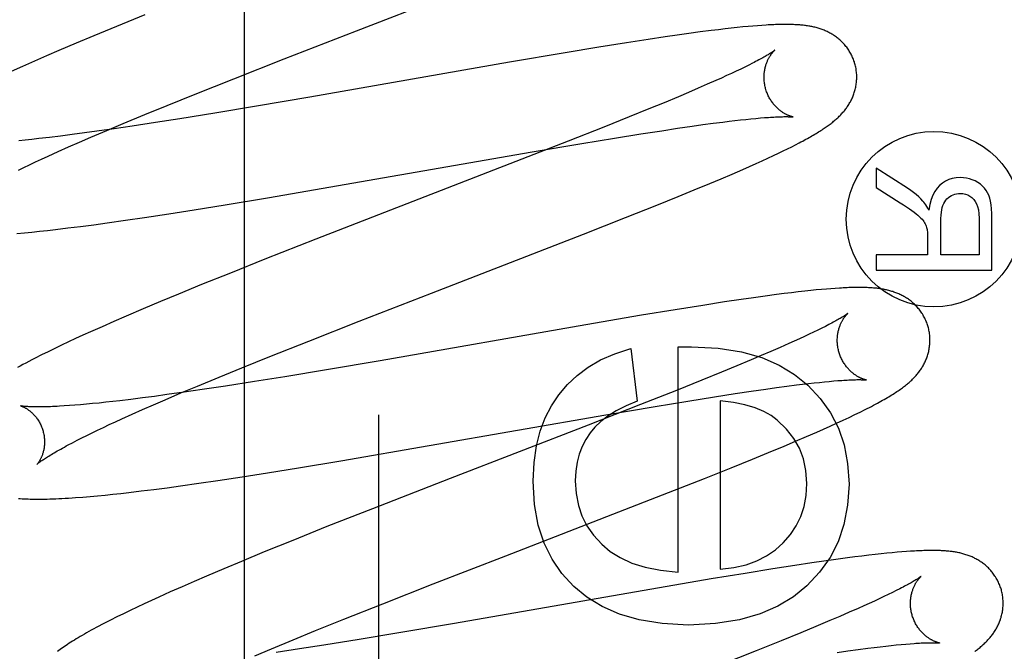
# Model space of a CAD drawing. Header units: inches. Extents: x 0 to 218, y 0 to 141.
# Tile 40 of 76: x 67.099 to 67.312, y 73.102 to 73.239. Entities that reach past the tile are written whole.
import ezdxf

# ---------------------------------------------------------------- set-up
doc = ezdxf.new("R2010")
doc.units = ezdxf.units.IN
doc.header["$LTSCALE"] = 11.987179
doc.header["$MEASUREMENT"] = 0
doc.linetypes.add('HIDDEN', pattern=[0.2, 0.1, -0.1])
doc.layers.add('DEFAULT_2', color=8, linetype='HIDDEN')
doc.layers.add('MAIN_RH_DOOR_ASSEMBLY', color=7, linetype='CONTINUOUS')

msp = doc.modelspace()

# ---------------------------------------------------------------- linework, layer by layer
at = {"layer": 'DEFAULT_2', "color": 8, "linetype": 'HIDDEN'}
for p, q in [((67.1768, 69.55728), (67.1768, 75.05779)), ((67.17196, 73.23631), (67.20678, 73.24982)), ((67.12636, 73.23976), (67.12024, 73.23726)), ((67.12024, 73.23726), (67.11531, 73.23523)), ((67.15639, 73.23026), (67.17196, 73.23631)), ((67.24369, 73.23574), (67.24116, 73.23538)), ((67.24615, 73.23607), (67.24369, 73.23574)), ((67.24853, 73.23638), (67.24615, 73.23607)), ((67.25006, 73.23656), (67.24853, 73.23638)), ((67.2515, 73.23674), (67.25006, 73.23656)), ((67.25286, 73.23689), (67.2515, 73.23674)), ((67.25414, 73.23703), (67.25286, 73.23689)), ((67.25534, 73.23715), (67.25414, 73.23703)), ((67.25647, 73.23725), (67.25534, 73.23715)), ((67.25753, 73.23735), (67.25647, 73.23725)), ((67.25852, 73.23743), (67.25753, 73.23735)), ((67.25947, 73.2375), (67.25852, 73.23743)), ((67.11149, 73.23363), (67.10779, 73.23205)), ((67.11531, 73.23523), (67.11149, 73.23363)), ((67.23022, 73.23372), (67.22428, 73.23277)), ((67.23495, 73.23446), (67.23022, 73.23372)), ((67.23859, 73.235), (67.23495, 73.23446)), ((67.24116, 73.23538), (67.23859, 73.235)), ((67.10779, 73.23205), (67.1051, 73.23089)), ((67.21703, 73.23156), (67.20502, 73.22952)), ((67.22428, 73.23277), (67.21703, 73.23156)), ((67.10249, 73.22975), (67.09996, 73.22863)), ((67.1051, 73.23089), (67.10249, 73.22975)), ((67.14555, 73.22599), (67.15639, 73.23026)), ((67.20502, 73.22952), (67.16195, 73.22201)), ((67.2574, 73.22931), (67.25662, 73.22892)), ((67.09996, 73.22863), (67.0975, 73.22752)), ((67.25292, 73.22714), (67.25185, 73.22665)), ((67.25393, 73.22762), (67.25292, 73.22714)), ((67.25488, 73.22807), (67.25393, 73.22762)), ((67.25578, 73.22851), (67.25488, 73.22807)), ((67.25662, 73.22892), (67.25578, 73.22851)), ((67.13719, 73.22266), (67.14555, 73.22599)), ((67.24955, 73.2256), (67.24768, 73.22478)), ((67.25072, 73.22613), (67.24955, 73.2256)), ((67.25185, 73.22665), (67.25072, 73.22613)), ((67.24362, 73.22302), (67.24143, 73.22209)), ((67.24571, 73.22392), (67.24362, 73.22302)), ((67.24768, 73.22478), (67.24571, 73.22392)), ((67.13115, 73.22022), (67.13719, 73.22266)), ((67.16195, 73.22201), (67.1504, 73.22004)), ((67.23835, 73.2208), (67.2351, 73.21946)), ((67.24143, 73.22209), (67.23835, 73.2208)), ((67.12631, 73.21824), (67.13115, 73.22022)), ((67.14143, 73.21855), (67.13386, 73.21732)), ((67.1504, 73.22004), (67.14143, 73.21855)), ((67.2351, 73.21946), (67.23082, 73.21772)), ((67.12167, 73.21631), (67.12631, 73.21824)), ((67.12864, 73.21651), (67.1236, 73.21574)), ((67.13386, 73.21732), (67.12864, 73.21651)), ((67.23082, 73.21772), (67.22537, 73.21553)), ((67.24674, 73.21606), (67.24895, 73.21636)), ((67.24895, 73.21636), (67.25103, 73.21663)), ((67.25103, 73.21663), (67.25236, 73.21679)), ((67.25236, 73.21679), (67.25363, 73.21694)), ((67.25363, 73.21694), (67.25484, 73.21708)), ((67.25484, 73.21708), (67.256, 73.21721)), ((67.256, 73.21721), (67.2571, 73.21732)), ((67.2571, 73.21732), (67.25814, 73.21742)), ((67.25814, 73.21742), (67.25912, 73.21751)), ((67.25912, 73.21751), (67.26004, 73.21758)), ((67.11329, 73.21427), (67.11068, 73.21393)), ((67.11599, 73.21464), (67.11329, 73.21427)), ((67.1147, 73.21336), (67.11811, 73.21481)), ((67.11972, 73.21517), (67.11599, 73.21464)), ((67.11811, 73.21481), (67.12167, 73.21631)), ((67.1236, 73.21574), (67.11972, 73.21517)), ((67.22537, 73.21553), (67.21766, 73.21248)), ((67.23334, 73.21406), (67.23784, 73.21476)), ((67.23784, 73.21476), (67.24125, 73.21528)), ((67.24125, 73.21528), (67.24443, 73.21574)), ((67.24443, 73.21574), (67.24674, 73.21606)), ((67.10053, 73.21274), (67.09915, 73.2126)), ((67.10196, 73.21289), (67.10053, 73.21274)), ((67.10344, 73.21305), (67.10196, 73.21289)), ((67.10575, 73.21331), (67.10344, 73.21305)), ((67.10816, 73.21361), (67.10575, 73.21331)), ((67.11068, 73.21393), (67.10816, 73.21361)), ((67.10988, 73.21125), (67.11224, 73.21229)), ((67.11224, 73.21229), (67.1147, 73.21336)), ((67.21766, 73.21248), (67.20637, 73.20807)), ((67.22058, 73.21198), (67.22763, 73.21315)), ((67.22763, 73.21315), (67.23334, 73.21406)), ((67.26672, 73.21173), (67.26751, 73.21214)), ((67.10545, 73.20927), (67.10761, 73.21024)), ((67.10761, 73.21024), (67.10988, 73.21125)), ((67.15279, 73.20026), (67.2099, 73.21016)), ((67.2099, 73.21016), (67.22058, 73.21198)), ((67.26302, 73.2099), (67.26404, 73.21039)), ((67.26404, 73.21039), (67.265, 73.21086)), ((67.265, 73.21086), (67.26589, 73.2113)), ((67.26589, 73.2113), (67.26672, 73.21173)), ((67.10145, 73.20741), (67.10273, 73.20801)), ((67.10273, 73.20801), (67.10407, 73.20863)), ((67.10407, 73.20863), (67.10545, 73.20927)), ((67.20637, 73.20807), (67.16321, 73.19133)), ((67.25819, 73.20767), (67.25951, 73.20826)), ((67.25951, 73.20826), (67.26076, 73.20884)), ((67.26076, 73.20884), (67.26193, 73.20938)), ((67.26193, 73.20938), (67.26302, 73.2099)), ((67.09904, 73.20625), (67.10022, 73.20682)), ((67.10022, 73.20682), (67.10145, 73.20741)), ((67.25304, 73.2054), (67.25533, 73.2064)), ((67.25533, 73.2064), (67.25679, 73.20704)), ((67.25679, 73.20704), (67.25819, 73.20767)), ((67.28408, 73.20667), (67.28408, 73.20251)), ((67.29089, 73.20233), (67.28408, 73.20667)), ((67.24825, 73.20337), (67.25068, 73.20439)), ((67.25068, 73.20439), (67.25304, 73.2054)), ((67.24136, 73.20052), (67.24487, 73.20196)), ((67.24487, 73.20196), (67.24825, 73.20337)), ((67.28408, 73.20251), (67.28928, 73.1992)), ((67.14363, 73.19874), (67.15279, 73.20026)), ((67.23679, 73.19867), (67.24136, 73.20052)), ((67.13153, 73.19681), (67.13695, 73.19766)), ((67.13695, 73.19766), (67.14363, 73.19874)), ((67.23006, 73.19598), (67.23679, 73.19867)), ((67.1182, 73.19486), (67.12217, 73.19542)), ((67.12217, 73.19542), (67.12626, 73.19602)), ((67.12626, 73.19602), (67.13153, 73.19681)), ((67.22095, 73.19239), (67.23006, 73.19598)), ((67.30632, 73.19586), (67.30632, 73.18795)), ((67.30908, 73.18464), (67.30908, 73.19573)), ((67.10197, 73.19288), (67.10362, 73.19305)), ((67.10362, 73.19305), (67.10532, 73.19323)), ((67.10532, 73.19323), (67.10706, 73.19343)), ((67.10706, 73.19343), (67.10973, 73.19375)), ((67.10973, 73.19375), (67.11248, 73.19409)), ((67.11248, 73.19409), (67.11531, 73.19446)), ((67.11531, 73.19446), (67.1182, 73.19486)), ((67.29805, 73.18795), (67.29805, 73.19506)), ((67.09875, 73.19257), (67.10035, 73.19272)), ((67.10035, 73.19272), (67.10197, 73.19288)), ((67.16321, 73.19133), (67.15224, 73.18701)), ((67.18816, 73.17968), (67.22095, 73.19239)), ((67.29518, 73.19179), (67.29518, 73.18795)), ((67.15224, 73.18701), (67.14479, 73.18403)), ((67.28408, 73.18795), (67.28408, 73.18464)), ((67.29518, 73.18795), (67.28408, 73.18795)), ((67.30632, 73.18795), (67.29805, 73.18795)), ((67.28408, 73.18464), (67.30908, 73.18464)), ((67.14479, 73.18403), (67.13859, 73.18152)), ((67.13859, 73.18152), (67.13359, 73.17947)), ((67.26998, 73.18024), (67.26869, 73.1801)), ((67.27119, 73.18036), (67.26998, 73.18024)), ((67.27231, 73.18047), (67.27119, 73.18036)), ((67.27336, 73.18056), (67.27231, 73.18047)), ((67.27435, 73.18064), (67.27336, 73.18056)), ((67.27529, 73.18071), (67.27435, 73.18064)), ((67.13359, 73.17947), (67.12971, 73.17785)), ((67.17255, 73.17361), (67.18816, 73.17968)), ((67.25502, 73.17831), (67.2514, 73.17777)), ((67.25765, 73.17869), (67.25502, 73.17831)), ((67.26019, 73.17904), (67.25765, 73.17869)), ((67.26264, 73.17937), (67.26019, 73.17904)), ((67.26424, 73.17957), (67.26264, 73.17937)), ((67.26581, 73.17977), (67.26424, 73.17957)), ((67.2673, 73.17995), (67.26581, 73.17977)), ((67.26869, 73.1801), (67.2673, 73.17995)), ((67.12594, 73.17627), (67.1223, 73.17471)), ((67.12971, 73.17785), (67.12594, 73.17627)), ((67.24075, 73.17609), (67.23349, 73.17489)), ((67.24668, 73.17704), (67.24075, 73.17609)), ((67.2514, 73.17777), (67.24668, 73.17704)), ((67.1223, 73.17471), (67.11965, 73.17356)), ((67.23349, 73.17489), (67.22148, 73.17284)), ((67.11709, 73.17243), (67.11459, 73.17132)), ((67.11965, 73.17356), (67.11709, 73.17243)), ((67.16168, 73.16934), (67.17255, 73.17361)), ((67.22148, 73.17284), (67.17709, 73.1651)), ((67.27237, 73.17211), (67.27153, 73.17169)), ((67.27315, 73.1725), (67.27237, 73.17211)), ((67.11139, 73.16986), (67.10986, 73.16914)), ((67.11297, 73.17058), (67.11139, 73.16986)), ((67.11459, 73.17132), (67.11297, 73.17058)), ((67.26758, 73.16983), (67.26645, 73.16931)), ((67.26865, 73.17032), (67.26758, 73.16983)), ((67.26966, 73.1708), (67.26865, 73.17032)), ((67.27062, 73.17126), (67.26966, 73.1708)), ((67.27153, 73.17169), (67.27062, 73.17126)), ((67.1069, 73.16773), (67.10547, 73.16704)), ((67.10836, 73.16843), (67.1069, 73.16773)), ((67.10986, 73.16914), (67.10836, 73.16843)), ((67.15329, 73.16599), (67.16168, 73.16934)), ((67.23117, 73.16775), (67.23258, 73.15633)), ((67.24136, 73.16806), (67.2443, 73.16812)), ((67.24136, 73.11943), (67.24136, 73.16806)), ((67.2634, 73.16795), (67.26141, 73.16709)), ((67.26527, 73.16878), (67.2634, 73.16795)), ((67.26645, 73.16931), (67.26527, 73.16878)), ((67.10405, 73.16633), (67.10266, 73.16563)), ((67.10547, 73.16704), (67.10405, 73.16633)), ((67.14723, 73.16355), (67.15329, 73.16599)), ((67.25932, 73.16619), (67.25712, 73.16526)), ((67.26141, 73.16709), (67.25932, 73.16619)), ((67.14237, 73.16156), (67.14723, 73.16355)), ((67.17709, 73.1651), (67.16552, 73.16313)), ((67.25403, 73.16397), (67.25077, 73.16262)), ((67.25712, 73.16526), (67.25403, 73.16397)), ((67.13771, 73.15963), (67.14237, 73.16156)), ((67.15653, 73.16164), (67.15001, 73.16059)), ((67.16552, 73.16313), (67.15653, 73.16164)), ((67.25077, 73.16262), (67.24648, 73.16088)), ((67.13413, 73.15812), (67.13771, 73.15963)), ((67.14373, 73.15961), (67.13871, 73.15885)), ((67.15001, 73.16059), (67.14373, 73.15961)), ((67.24648, 73.16088), (67.24102, 73.15869)), ((67.26034, 73.15897), (67.26264, 73.15929)), ((67.26264, 73.15929), (67.26483, 73.15958)), ((67.26483, 73.15958), (67.26691, 73.15985)), ((67.26691, 73.15985), (67.26823, 73.16001)), ((67.26823, 73.16001), (67.26949, 73.16016)), ((67.26949, 73.16016), (67.2707, 73.1603)), ((67.2707, 73.1603), (67.27185, 73.16042)), ((67.27185, 73.16042), (67.27295, 73.16053)), ((67.27295, 73.16053), (67.27398, 73.16063)), ((67.27398, 73.16063), (67.27496, 73.16072)), ((67.27496, 73.16072), (67.27587, 73.16079)), ((67.12583, 73.15705), (67.12333, 73.15674)), ((67.12842, 73.15739), (67.12583, 73.15705)), ((67.13111, 73.15776), (67.12842, 73.15739)), ((67.1307, 73.15666), (67.13413, 73.15812)), ((67.13484, 73.15828), (67.13111, 73.15776)), ((67.13871, 73.15885), (67.13484, 73.15828)), ((67.24102, 73.15869), (67.23329, 73.15563)), ((67.2435, 73.15637), (67.24921, 73.15728)), ((67.24921, 73.15728), (67.2537, 73.15798)), ((67.2537, 73.15798), (67.25711, 73.1585)), ((67.25711, 73.1585), (67.26034, 73.15897)), ((67.11006, 73.15539), (67.10895, 73.15532)), ((67.11123, 73.15548), (67.11006, 73.15539)), ((67.11245, 73.15558), (67.11123, 73.15548)), ((67.11373, 73.15569), (67.11245, 73.15558)), ((67.11507, 73.15582), (67.11373, 73.15569)), ((67.11646, 73.15596), (67.11507, 73.15582)), ((67.1179, 73.15611), (67.11646, 73.15596)), ((67.11939, 73.15628), (67.1179, 73.15611)), ((67.12093, 73.15645), (67.11939, 73.15628)), ((67.12333, 73.15674), (67.12093, 73.15645)), ((67.12585, 73.15454), (67.12823, 73.15559)), ((67.12823, 73.15559), (67.1307, 73.15666)), ((67.23329, 73.15563), (67.22197, 73.1512)), ((67.22576, 73.15338), (67.23645, 73.1552)), ((67.23645, 73.1552), (67.2435, 73.15637)), ((67.25044, 73.15645), (67.25044, 73.12005)), ((67.1214, 73.15255), (67.12358, 73.15353)), ((67.12358, 73.15353), (67.12585, 73.15454)), ((67.16863, 73.14347), (67.22576, 73.15338)), ((67.27696, 73.15223), (67.27829, 73.15286)), ((67.27829, 73.15286), (67.27953, 73.15345)), ((67.27953, 73.15345), (67.28068, 73.15401)), ((67.28068, 73.15401), (67.28171, 73.15453)), ((67.11614, 73.15009), (67.11738, 73.15068)), ((67.11738, 73.15068), (67.11867, 73.15129)), ((67.11867, 73.15129), (67.12001, 73.15191)), ((67.12001, 73.15191), (67.1214, 73.15255)), ((67.22197, 73.1512), (67.19219, 73.13967)), ((67.27276, 73.15033), (67.27417, 73.15096)), ((67.27417, 73.15096), (67.27558, 73.1516)), ((67.27558, 73.1516), (67.27696, 73.15223)), ((67.1117, 73.1479), (67.11273, 73.14842)), ((67.11273, 73.14842), (67.11381, 73.14896)), ((67.11381, 73.14896), (67.11495, 73.14951)), ((67.11495, 73.14951), (67.11614, 73.15009)), ((67.2667, 73.1477), (67.26905, 73.14871)), ((67.26905, 73.14871), (67.27131, 73.14969)), ((67.27131, 73.14969), (67.27276, 73.15033)), ((67.10982, 73.14691), (67.11074, 73.14739)), ((67.11074, 73.14739), (67.1117, 73.1479)), ((67.26091, 73.14527), (67.26427, 73.14667)), ((67.26427, 73.14667), (67.2667, 73.1477)), ((67.2574, 73.14383), (67.26091, 73.14527)), ((67.15947, 73.14195), (67.16863, 73.14347)), ((67.24709, 73.13968), (67.25283, 73.14198)), ((67.25283, 73.14198), (67.2574, 73.14383)), ((67.14208, 73.13923), (67.14735, 73.14003)), ((67.14735, 73.14003), (67.15278, 73.14088)), ((67.15278, 73.14088), (67.15947, 73.14195)), ((67.13112, 73.13767), (67.13401, 73.13807)), ((67.13401, 73.13807), (67.13799, 73.13863)), ((67.13799, 73.13863), (67.14208, 73.13923)), ((67.19219, 73.13967), (67.17543, 73.13314)), ((67.23803, 73.13611), (67.24709, 73.13968)), ((67.11296, 73.13565), (67.11455, 73.13578)), ((67.11455, 73.13578), (67.11615, 73.13593)), ((67.11615, 73.13593), (67.11777, 73.13609)), ((67.11777, 73.13609), (67.11943, 73.13626)), ((67.11943, 73.13626), (67.12113, 73.13644)), ((67.12113, 73.13644), (67.12286, 73.13664)), ((67.12286, 73.13664), (67.12554, 73.13696)), ((67.12554, 73.13696), (67.12829, 73.1373)), ((67.12829, 73.1373), (67.13112, 73.13767)), ((67.20419, 73.12298), (67.23803, 73.13611)), ((67.17543, 73.13314), (67.16563, 73.12926)), ((67.16563, 73.12926), (67.15824, 73.1263)), ((67.15824, 73.1263), (67.15211, 73.1238)), ((67.15211, 73.1238), (67.14718, 73.12177)), ((67.18856, 73.1169), (67.20419, 73.12298)), ((67.28105, 73.12291), (67.2795, 73.12272)), ((67.28251, 73.12309), (67.28105, 73.12291)), ((67.28389, 73.12325), (67.28251, 73.12309)), ((67.28519, 73.12339), (67.28389, 73.12325)), ((67.28642, 73.12352), (67.28519, 73.12339)), ((67.28757, 73.12363), (67.28642, 73.12352)), ((67.28865, 73.12373), (67.28757, 73.12363)), ((67.28967, 73.12381), (67.28865, 73.12373)), ((67.29063, 73.12389), (67.28967, 73.12381)), ((67.14718, 73.12177), (67.14336, 73.12016)), ((67.26655, 73.12088), (67.26179, 73.12014)), ((67.2702, 73.12143), (67.26655, 73.12088)), ((67.27285, 73.12181), (67.2702, 73.12143)), ((67.2754, 73.12217), (67.27285, 73.12181)), ((67.27789, 73.12251), (67.2754, 73.12217)), ((67.2795, 73.12272), (67.27789, 73.12251)), ((67.14336, 73.12016), (67.13966, 73.11859)), ((67.25582, 73.11918), (67.24853, 73.11797)), ((67.26179, 73.12014), (67.25582, 73.11918)), ((67.13697, 73.11743), (67.13435, 73.11629)), ((67.13966, 73.11859), (67.13697, 73.11743)), ((67.17766, 73.11262), (67.18856, 73.1169)), ((67.24853, 73.11797), (67.19315, 73.10836)), ((67.13181, 73.11516), (67.12935, 73.11406)), ((67.13435, 73.11629), (67.13181, 73.11516)), ((67.28672, 73.11461), (67.28578, 73.11416)), ((67.28761, 73.11505), (67.28672, 73.11461)), ((67.28843, 73.11546), (67.28761, 73.11505)), ((67.2892, 73.11584), (67.28843, 73.11546)), ((67.12621, 73.11261), (67.12469, 73.1119)), ((67.12776, 73.11333), (67.12621, 73.11261)), ((67.12935, 73.11406), (67.12776, 73.11333)), ((67.16925, 73.10927), (67.17766, 73.11262)), ((67.2826, 73.11269), (67.28144, 73.11216)), ((67.28372, 73.1132), (67.2826, 73.11269)), ((67.28478, 73.11369), (67.28372, 73.1132)), ((67.28578, 73.11416), (67.28478, 73.11369)), ((67.12172, 73.11047), (67.1203, 73.10977)), ((67.12319, 73.11118), (67.12172, 73.11047)), ((67.12469, 73.1119), (67.12319, 73.11118)), ((67.27829, 73.11077), (67.27624, 73.10988)), ((67.28022, 73.11162), (67.27829, 73.11077)), ((67.28144, 73.11216), (67.28022, 73.11162)), ((67.11894, 73.10908), (67.11765, 73.10842)), ((67.1203, 73.10977), (67.11894, 73.10908)), ((67.16318, 73.10682), (67.16925, 73.10927)), ((67.19315, 73.10836), (67.18156, 73.10638)), ((67.27409, 73.10897), (67.27106, 73.10769)), ((67.27624, 73.10988), (67.27409, 73.10897)), ((67.15831, 73.10483), (67.16318, 73.10682)), ((67.18156, 73.10638), (67.17255, 73.10489)), ((67.26786, 73.10637), (67.26362, 73.10463)), ((67.27106, 73.10769), (67.26786, 73.10637)), ((67.15363, 73.10289), (67.15831, 73.10483)), ((67.17255, 73.10489), (67.16495, 73.10366)), ((67.26362, 73.10463), (67.25823, 73.10246)), ((67.28844, 73.10371), (67.28949, 73.10382)), ((67.28949, 73.10382), (67.29048, 73.1039)), ((67.29048, 73.1039), (67.29141, 73.10398)), ((67.15005, 73.10138), (67.15363, 73.10289)), ((67.15972, 73.10285), (67.15468, 73.10209)), ((67.16495, 73.10366), (67.15972, 73.10285)), ((67.25823, 73.10246), (67.25057, 73.09942)), ((67.2757, 73.10211), (67.27802, 73.10244)), ((67.27802, 73.10244), (67.28023, 73.10274)), ((67.28023, 73.10274), (67.28233, 73.10301)), ((67.28233, 73.10301), (67.28366, 73.10318)), ((67.28366, 73.10318), (67.28494, 73.10333)), ((67.28494, 73.10333), (67.28616, 73.10347)), ((67.28616, 73.10347), (67.28733, 73.1036)), ((67.28733, 73.1036), (67.28844, 73.10371))]:
    msp.add_line(p, q, dxfattribs=at)
for points in [[(67.27953, 73.22917), (67.27947, 73.22938), (67.2794, 73.22963), (67.27931, 73.22987), (67.27922, 73.23011), (67.27913, 73.23035), (67.27903, 73.23059), (67.27892, 73.23082), (67.27881, 73.23105), (67.2787, 73.23128), (67.27858, 73.2315), (67.27845, 73.23173), (67.27832, 73.23194), (67.27818, 73.23216), (67.27804, 73.23237), (67.2779, 73.23257), (67.27775, 73.23277), (67.27759, 73.23297), (67.27744, 73.23316), (67.27728, 73.23335), (67.27711, 73.23353), (67.27695, 73.23371), (67.27678, 73.23388), (67.2766, 73.23405), (67.27643, 73.23422), (67.27625, 73.23438), (67.27607, 73.23453), (67.27589, 73.23468), (67.2757, 73.23483), (67.27552, 73.23497), (67.27533, 73.23511), (67.27513, 73.23524), (67.27494, 73.23537), (67.27474, 73.2355), (67.27454, 73.23562), (67.27434, 73.23573), (67.27413, 73.23585), (67.27393, 73.23596), (67.27372, 73.23606), (67.27352, 73.23616), (67.27331, 73.23626), (67.2731, 73.23635), (67.27289, 73.23644), (67.27267, 73.23652), (67.27246, 73.2366), (67.27224, 73.23668), (67.27202, 73.23676), (67.2718, 73.23683), (67.27158, 73.23689), (67.27136, 73.23696), (67.27113, 73.23702), (67.27091, 73.23708), (67.27069, 73.23713), (67.27046, 73.23718), (67.27023, 73.23723), (67.27001, 73.23727), (67.26978, 73.23732), (67.26955, 73.23736), (67.26932, 73.23739), (67.26909, 73.23743), (67.26885, 73.23746), (67.26862, 73.23749), (67.26838, 73.23752), (67.26814, 73.23754), (67.26789, 73.23757), (67.26764, 73.23759), (67.26739, 73.23761), (67.26713, 73.23762), (67.26686, 73.23764), (67.26659, 73.23765), (67.26631, 73.23767), (67.26603, 73.23768), (67.26574, 73.23769), (67.26544, 73.23769), (67.26513, 73.2377), (67.26482, 73.2377), (67.2645, 73.2377), (67.26417, 73.2377), (67.26383, 73.23769), (67.26348, 73.23769), (67.26313, 73.23768), (67.26276, 73.23767), (67.26238, 73.23766), (67.262, 73.23764), (67.2616, 73.23762), (67.2612, 73.2376), (67.26078, 73.23758), (67.26036, 73.23756), (67.25947, 73.2375)], [(67.26222, 73.23211), (67.26221, 73.23211), (67.26219, 73.23209), (67.26217, 73.23208), (67.26214, 73.23206), (67.26211, 73.23203), (67.26206, 73.23199), (67.262, 73.23195), (67.26193, 73.2319), (67.26186, 73.23185), (67.26177, 73.23179), (67.26166, 73.23172), (67.26155, 73.23164), (67.26143, 73.23156), (67.26129, 73.23147), (67.26113, 73.23138), (67.26096, 73.23127), (67.26078, 73.23116), (67.26058, 73.23104), (67.26037, 73.23092), (67.26014, 73.23079), (67.2599, 73.23065), (67.25964, 73.2305), (67.25936, 73.23035), (67.25908, 73.23019), (67.25877, 73.23003), (67.25845, 73.22986), (67.25811, 73.22968), (67.25776, 73.2295), (67.2574, 73.22931)], [(67.26026, 73.22382), (67.26021, 73.22401), (67.26016, 73.22425), (67.26011, 73.22448), (67.26006, 73.22472), (67.26003, 73.22495), (67.25999, 73.22518), (67.25997, 73.22542), (67.25995, 73.22565), (67.25994, 73.22588), (67.25993, 73.22611), (67.25993, 73.22634), (67.25993, 73.22656), (67.25994, 73.22678), (67.25996, 73.227), (67.25998, 73.22722), (67.26, 73.22743), (67.26003, 73.22764), (67.26007, 73.22785), (67.26011, 73.22805), (67.26015, 73.22824), (67.26019, 73.22843), (67.26024, 73.22862), (67.26029, 73.2288), (67.26034, 73.22897), (67.2604, 73.22914), (67.26046, 73.2293), (67.26052, 73.22946), (67.26058, 73.22962), (67.26064, 73.22977), (67.2607, 73.22991), (67.26077, 73.23005), (67.26083, 73.23019), (67.2609, 73.23032), (67.26097, 73.23044), (67.26103, 73.23056), (67.2611, 73.23068), (67.26116, 73.23079), (67.26123, 73.23089), (67.26129, 73.23099), (67.26136, 73.23109), (67.26142, 73.23119), (67.26149, 73.23127), (67.26155, 73.23136), (67.26161, 73.23144), (67.26167, 73.23152), (67.26173, 73.23159), (67.26178, 73.23166), (67.26184, 73.23172), (67.26189, 73.23178), (67.26194, 73.23183), (67.26198, 73.23188), (67.26202, 73.23193), (67.26206, 73.23197), (67.2621, 73.232), (67.26213, 73.23203), (67.26216, 73.23206), (67.26218, 73.23208), (67.2622, 73.2321), (67.26221, 73.23211), (67.26221, 73.23211)], [(67.26751, 73.21214), (67.26789, 73.21233), (67.26826, 73.21253), (67.26861, 73.21272), (67.26896, 73.21291), (67.2693, 73.2131), (67.26963, 73.21328), (67.26994, 73.21346), (67.27025, 73.21364), (67.27055, 73.21381), (67.27085, 73.21398), (67.27113, 73.21415), (67.27141, 73.21432), (67.27168, 73.21449), (67.27194, 73.21465), (67.27219, 73.21481), (67.27244, 73.21497), (67.27268, 73.21513), (67.27291, 73.21528), (67.27314, 73.21544), (67.27335, 73.21559), (67.27357, 73.21574), (67.27377, 73.21589), (67.27398, 73.21604), (67.27418, 73.21619), (67.27437, 73.21633), (67.27456, 73.21648), (67.27475, 73.21663), (67.27493, 73.21678), (67.27511, 73.21693), (67.27529, 73.21708), (67.27547, 73.21724), (67.27564, 73.2174), (67.27581, 73.21755), (67.27598, 73.21771), (67.27615, 73.21788), (67.27632, 73.21804), (67.27648, 73.21821), (67.27664, 73.21838), (67.2768, 73.21855), (67.27695, 73.21873), (67.2771, 73.21891), (67.27725, 73.21908), (67.2774, 73.21927), (67.27754, 73.21945), (67.27768, 73.21964), (67.27781, 73.21982), (67.27794, 73.22001), (67.27807, 73.22021), (67.27819, 73.2204), (67.27832, 73.2206), (67.27843, 73.22081), (67.27855, 73.22101), (67.27866, 73.22122), (67.27877, 73.22143), (67.27887, 73.22165), (67.27897, 73.22186), (67.27906, 73.22208), (67.27915, 73.2223), (67.27924, 73.22252), (67.27932, 73.22274), (67.27939, 73.22297), (67.27946, 73.2232), (67.27953, 73.22343), (67.27959, 73.22367), (67.27965, 73.22391), (67.2797, 73.22415), (67.27975, 73.22439), (67.27979, 73.22464), (67.27983, 73.22489), (67.27986, 73.22514), (67.27988, 73.22539), (67.2799, 73.22564), (67.27991, 73.22589), (67.27992, 73.22615), (67.27992, 73.2264), (67.27992, 73.22666), (67.27991, 73.22692), (67.27989, 73.22718), (67.27986, 73.22743), (67.27983, 73.22769), (67.2798, 73.22795), (67.27976, 73.2282), (67.27971, 73.22846), (67.27965, 73.22871), (67.27959, 73.22896), (67.27953, 73.22917)], [(67.26622, 73.21772), (67.26621, 73.21772), (67.2662, 73.21772), (67.26618, 73.21772), (67.26615, 73.21773), (67.26611, 73.21774), (67.26607, 73.21775), (67.26602, 73.21776), (67.26597, 73.21777), (67.26591, 73.21779), (67.26585, 73.21781), (67.26578, 73.21783), (67.2657, 73.21785), (67.26562, 73.21788), (67.26554, 73.21791), (67.26546, 73.21794), (67.26537, 73.21797), (67.26527, 73.21801), (67.26518, 73.21805), (67.26508, 73.21809), (67.26497, 73.21814), (67.26487, 73.21819), (67.26476, 73.21824), (67.26465, 73.2183), (67.26453, 73.21836), (67.26442, 73.21842), (67.2643, 73.21849), (67.26418, 73.21857), (67.26406, 73.21864), (67.26393, 73.21872), (67.2638, 73.21881), (67.26367, 73.2189), (67.26354, 73.219), (67.26341, 73.2191), (67.26328, 73.2192), (67.26314, 73.21931), (67.26301, 73.21943), (67.26287, 73.21955), (67.26273, 73.21968), (67.2626, 73.21981), (67.26246, 73.21995), (67.26232, 73.2201), (67.26219, 73.22025), (67.26205, 73.22041), (67.26192, 73.22057), (67.26179, 73.22074), (67.26166, 73.22092), (67.26153, 73.2211), (67.26141, 73.22128), (67.26128, 73.22147), (67.26117, 73.22167), (67.26106, 73.22187), (67.26095, 73.22208), (67.26084, 73.22228), (67.26074, 73.2225), (67.26065, 73.22271), (67.26056, 73.22294), (67.26047, 73.22316), (67.2604, 73.22339), (67.26032, 73.22362), (67.26026, 73.22382)], [(67.26004, 73.21758), (67.26089, 73.21764), (67.26129, 73.21767), (67.26168, 73.21769), (67.26205, 73.21771), (67.26241, 73.21773), (67.26274, 73.21775), (67.26306, 73.21776), (67.26336, 73.21777), (67.26364, 73.21778), (67.26391, 73.21778), (67.26416, 73.21779), (67.26439, 73.21779), (67.2646, 73.21779), (67.26479, 73.21779), (67.26497, 73.21779), (67.26514, 73.21778), (67.26529, 73.21778), (67.26543, 73.21777), (67.26556, 73.21777), (67.26567, 73.21776), (67.26578, 73.21776), (67.26587, 73.21775), (67.26595, 73.21775), (67.26601, 73.21774), (67.26607, 73.21773), (67.26612, 73.21773), (67.26616, 73.21772), (67.26619, 73.21772), (67.26621, 73.21772), (67.26622, 73.21772)], [(67.30226, 73.20463), (67.30137, 73.20457), (67.30054, 73.20442), (67.29978, 73.20419), (67.29907, 73.20385), (67.2984, 73.20343), (67.29778, 73.20291)], [(67.30602, 73.20358), (67.30544, 73.2039), (67.30484, 73.20416), (67.30423, 73.20436), (67.3036, 73.20451), (67.30294, 73.2046), (67.30226, 73.20463)], [(67.3084, 73.20081), (67.30816, 73.20135), (67.30786, 73.20186), (67.3075, 73.20234), (67.30708, 73.20278), (67.30659, 73.20319), (67.30602, 73.20358)], [(67.29421, 73.19957), (67.29377, 73.20003), (67.29328, 73.20049), (67.29275, 73.20095), (67.29218, 73.20141), (67.29156, 73.20187), (67.29089, 73.20233)], [(67.29778, 73.20291), (67.29724, 73.20234), (67.29677, 73.20165), (67.29634, 73.20084), (67.29597, 73.1999), (67.29568, 73.19882), (67.29546, 73.19758)], [(67.29546, 73.19758), (67.29524, 73.19802), (67.29502, 73.19841), (67.29481, 73.19876), (67.29461, 73.19907), (67.2944, 73.19934), (67.29421, 73.19957)], [(67.29851, 73.19861), (67.29869, 73.19903), (67.29889, 73.19941), (67.29913, 73.19975), (67.29939, 73.20005), (67.29969, 73.20032), (67.30001, 73.20055)], [(67.30001, 73.20055), (67.30036, 73.20076), (67.30072, 73.20092), (67.30108, 73.20105), (67.30146, 73.20114), (67.30185, 73.2012), (67.30226, 73.20122)], [(67.30226, 73.20122), (67.30284, 73.20118), (67.30338, 73.20107), (67.30387, 73.20089), (67.30433, 73.20064), (67.30476, 73.20032), (67.30517, 73.19992)], [(67.30517, 73.19992), (67.3055, 73.1995), (67.30577, 73.19898), (67.306, 73.19837), (67.30617, 73.19765), (67.30628, 73.19681), (67.30632, 73.19586)], [(67.30908, 73.19573), (67.30906, 73.19685), (67.309, 73.19786), (67.3089, 73.19875), (67.30876, 73.19954), (67.3086, 73.20022), (67.3084, 73.20081)], [(67.28928, 73.1992), (67.29, 73.19874), (67.29066, 73.1983), (67.29127, 73.19788), (67.29181, 73.1975), (67.29229, 73.19714), (67.29272, 73.19681)], [(67.29805, 73.19506), (67.29806, 73.19582), (67.2981, 73.19651), (67.29817, 73.19713), (67.29826, 73.19769), (67.29837, 73.19818), (67.29851, 73.19861)], [(67.29272, 73.19681), (67.29311, 73.19649), (67.29346, 73.19619), (67.29376, 73.1959), (67.29401, 73.19563), (67.29422, 73.19537), (67.29439, 73.19513)], [(67.29439, 73.19513), (67.29455, 73.19487), (67.29468, 73.19462), (67.2948, 73.19437), (67.2949, 73.19412), (67.29498, 73.19387), (67.29505, 73.19362)], [(67.29505, 73.19362), (67.29509, 73.19343), (67.29512, 73.19319), (67.29515, 73.1929), (67.29517, 73.19258), (67.29518, 73.19221), (67.29518, 73.19179)], [(67.29532, 73.17238), (67.29526, 73.17259), (67.29519, 73.17284), (67.2951, 73.17309), (67.29501, 73.17333), (67.29492, 73.17357), (67.29482, 73.17381), (67.29471, 73.17405), (67.2946, 73.17428), (67.29448, 73.17451), (67.29435, 73.17474), (67.29423, 73.17496), (67.29409, 73.17518), (67.29396, 73.17539), (67.29381, 73.1756), (67.29367, 73.17581), (67.29351, 73.17601), (67.29336, 73.17621), (67.2932, 73.1764), (67.29304, 73.17659), (67.29287, 73.17677), (67.2927, 73.17695), (67.29253, 73.17713), (67.29236, 73.1773), (67.29218, 73.17746), (67.292, 73.17762), (67.29182, 73.17778), (67.29163, 73.17793), (67.29144, 73.17808), (67.29125, 73.17822), (67.29106, 73.17835), (67.29087, 73.17849), (67.29067, 73.17862), (67.29047, 73.17874), (67.29027, 73.17887), (67.29006, 73.17898), (67.28985, 73.1791), (67.28965, 73.1792), (67.28944, 73.17931), (67.28923, 73.17941), (67.28902, 73.1795), (67.28881, 73.17959), (67.28859, 73.17968), (67.28838, 73.17977), (67.28816, 73.17985), (67.28794, 73.17992), (67.28772, 73.18), (67.28749, 73.18007), (67.28727, 73.18013), (67.28704, 73.1802), (67.28682, 73.18026), (67.28659, 73.18031), (67.28636, 73.18037), (67.28613, 73.18042), (67.2859, 73.18046), (67.28567, 73.18051), (67.28544, 73.18055), (67.2852, 73.18059), (67.28497, 73.18062), (67.28473, 73.18066), (67.28449, 73.18069), (67.28425, 73.18072), (67.28401, 73.18074), (67.28376, 73.18077), (67.2835, 73.18079), (67.28325, 73.18081), (67.28299, 73.18083), (67.28272, 73.18085), (67.28244, 73.18086), (67.28216, 73.18087), (67.28187, 73.18088), (67.28158, 73.18089), (67.28128, 73.1809), (67.28097, 73.1809), (67.28065, 73.18091), (67.28033, 73.18091), (67.28, 73.18091), (67.27965, 73.1809), (67.2793, 73.1809), (67.27895, 73.18089), (67.27858, 73.18088), (67.2782, 73.18087), (67.27782, 73.18085), (67.27742, 73.18083), (67.27702, 73.18081), (67.2766, 73.18079), (67.27617, 73.18077), (67.27529, 73.18071)], [(67.27801, 73.17532), (67.278, 73.17531), (67.27798, 73.1753), (67.27796, 73.17529), (67.27793, 73.17526), (67.27789, 73.17523), (67.27784, 73.1752), (67.27779, 73.17515), (67.27772, 73.17511), (67.27764, 73.17505), (67.27755, 73.17499), (67.27745, 73.17492), (67.27733, 73.17485), (67.2772, 73.17476), (67.27706, 73.17467), (67.27691, 73.17458), (67.27674, 73.17447), (67.27656, 73.17436), (67.27636, 73.17424), (67.27614, 73.17412), (67.27591, 73.17398), (67.27566, 73.17384), (67.2754, 73.1737), (67.27513, 73.17355), (67.27484, 73.17339), (67.27453, 73.17322), (67.27421, 73.17305), (67.27387, 73.17288), (67.27352, 73.17269), (67.27315, 73.1725)], [(67.27606, 73.16702), (67.276, 73.16722), (67.27595, 73.16745), (67.2759, 73.16769), (67.27585, 73.16792), (67.27582, 73.16816), (67.27579, 73.16839), (67.27576, 73.16863), (67.27574, 73.16886), (67.27573, 73.16909), (67.27572, 73.16932), (67.27572, 73.16955), (67.27573, 73.16977), (67.27574, 73.17), (67.27575, 73.17022), (67.27577, 73.17043), (67.2758, 73.17065), (67.27583, 73.17085), (67.27586, 73.17106), (67.2759, 73.17126), (67.27594, 73.17145), (67.27598, 73.17164), (67.27603, 73.17183), (67.27608, 73.17201), (67.27614, 73.17219), (67.27619, 73.17236), (67.27625, 73.17252), (67.27631, 73.17268), (67.27637, 73.17284), (67.27643, 73.17298), (67.2765, 73.17313), (67.27656, 73.17327), (67.27663, 73.1734), (67.27669, 73.17353), (67.27676, 73.17365), (67.27682, 73.17377), (67.27689, 73.17389), (67.27696, 73.174), (67.27702, 73.17411), (67.27709, 73.17421), (67.27715, 73.17431), (67.27722, 73.1744), (67.27728, 73.17449), (67.27734, 73.17457), (67.2774, 73.17465), (67.27746, 73.17473), (67.27752, 73.1748), (67.27758, 73.17487), (67.27763, 73.17493), (67.27768, 73.17499), (67.27773, 73.17504), (67.27777, 73.17509), (67.27782, 73.17514), (67.27786, 73.17518), (67.27789, 73.17521), (67.27792, 73.17524), (67.27795, 73.17527), (67.27797, 73.17529), (67.27799, 73.17531), (67.278, 73.17532), (67.278, 73.17532)], [(67.28171, 73.15453), (67.2822, 73.15477), (67.28266, 73.15501), (67.28311, 73.15524), (67.28355, 73.15547), (67.28397, 73.15569), (67.28437, 73.15591), (67.28476, 73.15612), (67.28514, 73.15633), (67.2855, 73.15654), (67.28586, 73.15674), (67.2862, 73.15694), (67.28653, 73.15713), (67.28685, 73.15732), (67.28716, 73.15751), (67.28746, 73.15769), (67.28776, 73.15788), (67.28804, 73.15806), (67.28831, 73.15824), (67.28858, 73.15841), (67.28884, 73.15858), (67.28909, 73.15876), (67.28933, 73.15893), (67.28956, 73.15909), (67.28979, 73.15926), (67.29001, 73.15943), (67.29023, 73.15959), (67.29044, 73.15976), (67.29064, 73.15993), (67.29084, 73.16009), (67.29104, 73.16026), (67.29123, 73.16042), (67.29141, 73.16059), (67.29159, 73.16075), (67.29177, 73.16091), (67.29194, 73.16108), (67.2921, 73.16125), (67.29227, 73.16142), (67.29243, 73.16159), (67.29258, 73.16176), (67.29274, 73.16193), (67.29289, 73.16211), (67.29304, 73.16229), (67.29318, 73.16247), (67.29332, 73.16265), (67.29346, 73.16284), (67.2936, 73.16302), (67.29373, 73.16322), (67.29386, 73.16341), (67.29398, 73.1636), (67.2941, 73.1638), (67.29422, 73.16401), (67.29433, 73.16421), (67.29445, 73.16442), (67.29455, 73.16463), (67.29465, 73.16484), (67.29475, 73.16506), (67.29485, 73.16528), (67.29494, 73.1655), (67.29502, 73.16572), (67.2951, 73.16594), (67.29518, 73.16617), (67.29525, 73.1664), (67.29532, 73.16664), (67.29538, 73.16687), (67.29544, 73.16711), (67.29549, 73.16735), (67.29554, 73.1676), (67.29558, 73.16784), (67.29562, 73.16809), (67.29565, 73.16834), (67.29567, 73.16859), (67.29569, 73.16884), (67.2957, 73.1691), (67.29571, 73.16935), (67.29571, 73.16961), (67.29571, 73.16986), (67.2957, 73.17012), (67.29568, 73.17038), (67.29566, 73.17064), (67.29563, 73.1709), (67.29559, 73.17115), (67.29555, 73.17141), (67.2955, 73.17166), (67.29544, 73.17192), (67.29538, 73.17217), (67.29532, 73.17238)], [(67.21565, 73.15773), (67.2175, 73.15993), (67.21962, 73.16192), (67.22198, 73.16369), (67.22466, 73.16525), (67.22773, 73.1666), (67.23117, 73.16775)], [(67.2443, 73.16812), (67.25004, 73.16779), (67.25509, 73.16702), (67.25943, 73.16577), (67.26319, 73.16413), (67.26651, 73.16215), (67.26934, 73.15981)], [(67.10266, 73.16563), (67.10198, 73.16528), (67.10131, 73.16493), (67.10067, 73.16459), (67.10004, 73.16425), (67.09943, 73.16392), (67.09884, 73.1636)], [(67.282, 73.16093), (67.28201, 73.16093), (67.282, 73.16093), (67.28199, 73.16093), (67.28196, 73.16093), (67.28193, 73.16094), (67.2819, 73.16095), (67.28186, 73.16096), (67.28181, 73.16097), (67.28175, 73.16098), (67.28169, 73.161), (67.28163, 73.16102), (67.28156, 73.16104), (67.28149, 73.16106), (67.28141, 73.16109), (67.28132, 73.16112), (67.28124, 73.16115), (67.28115, 73.16119), (67.28105, 73.16122), (67.28096, 73.16126), (67.28086, 73.16131), (67.28075, 73.16135), (67.28065, 73.1614), (67.28054, 73.16146), (67.28043, 73.16151), (67.28032, 73.16157), (67.2802, 73.16164), (67.28008, 73.16171), (67.27996, 73.16178), (67.27984, 73.16186), (67.27971, 73.16194), (67.27959, 73.16202), (67.27946, 73.16212), (67.27932, 73.16221), (67.27919, 73.16231), (67.27906, 73.16242), (67.27893, 73.16253), (67.27879, 73.16264), (67.27865, 73.16277), (67.27852, 73.16289), (67.27838, 73.16303), (67.27824, 73.16317), (67.27811, 73.16331), (67.27797, 73.16347), (67.27784, 73.16362), (67.2777, 73.16379), (67.27757, 73.16396), (67.27744, 73.16413), (67.27732, 73.16431), (67.27719, 73.1645), (67.27707, 73.16469), (67.27696, 73.16488), (67.27684, 73.16508), (67.27674, 73.16529), (67.27663, 73.1655), (67.27653, 73.16571), (67.27644, 73.16593), (67.27635, 73.16615), (67.27626, 73.16637), (67.27619, 73.1666), (67.27611, 73.16682), (67.27606, 73.16702)], [(67.26934, 73.15981), (67.27203, 73.15693), (67.27424, 73.15382), (67.27595, 73.15053), (67.27718, 73.14693), (67.27795, 73.14289), (67.27825, 73.13846)], [(67.27587, 73.16079), (67.27672, 73.16085), (67.27712, 73.16088), (67.27751, 73.1609), (67.27787, 73.16092), (67.27822, 73.16094), (67.27855, 73.16096), (67.27886, 73.16097), (67.27915, 73.16098), (67.27942, 73.16099), (67.27967, 73.16099), (67.27991, 73.161), (67.28013, 73.161), (67.28034, 73.161), (67.28053, 73.161), (67.28071, 73.161), (67.28087, 73.16099), (67.28102, 73.16099), (67.28116, 73.16099), (67.28129, 73.16098), (67.2814, 73.16098), (67.28151, 73.16097), (67.2816, 73.16096), (67.28168, 73.16096), (67.28176, 73.16095), (67.28182, 73.16095), (67.28188, 73.16094), (67.28192, 73.16094), (67.28196, 73.16093), (67.28198, 73.16093), (67.282, 73.16093), (67.282, 73.16093)], [(67.21011, 73.13908), (67.21032, 73.14308), (67.21082, 73.14669), (67.21164, 73.14989), (67.21273, 73.15276), (67.21406, 73.15538), (67.21565, 73.15773)], [(67.09953, 73.15534), (67.09952, 73.15535), (67.09951, 73.15535), (67.09951, 73.15535), (67.09953, 73.15534), (67.09955, 73.15534), (67.09958, 73.15533), (67.09962, 73.15532), (67.09966, 73.1553), (67.09971, 73.15529), (67.09977, 73.15527), (67.09983, 73.15524), (67.0999, 73.15522), (67.09997, 73.15519), (67.10004, 73.15515), (67.10013, 73.15511), (67.10021, 73.15507), (67.1003, 73.15503), (67.10039, 73.15498), (67.10049, 73.15493), (67.10059, 73.15487), (67.1007, 73.15481), (67.1008, 73.15475), (67.10091, 73.15468), (67.10103, 73.1546), (67.10114, 73.15452), (67.10126, 73.15444), (67.10138, 73.15435), (67.1015, 73.15426), (67.10163, 73.15415), (67.10175, 73.15405), (67.10188, 73.15394), (67.10201, 73.15382), (67.10214, 73.15369), (67.10227, 73.15356), (67.1024, 73.15342), (67.10254, 73.15328), (67.10267, 73.15312), (67.1028, 73.15296), (67.10293, 73.1528), (67.10306, 73.15262), (67.10318, 73.15244), (67.10331, 73.15226), (67.10343, 73.15206), (67.10355, 73.15187), (67.10366, 73.15166), (67.10377, 73.15145), (67.10387, 73.15123), (67.10397, 73.15101), (67.10407, 73.15079), (67.10416, 73.15056), (67.10424, 73.15032), (67.10431, 73.15009), (67.10437, 73.14988)], [(67.10895, 73.15532), (67.10789, 73.15525), (67.10739, 73.15523), (67.1069, 73.1552), (67.10643, 73.15518), (67.10598, 73.15516), (67.10554, 73.15515), (67.10511, 73.15514), (67.1047, 73.15513), (67.10431, 73.15512), (67.10393, 73.15511), (67.10357, 73.15511), (67.10323, 73.15511), (67.1029, 73.15511), (67.10259, 73.15512), (67.10229, 73.15512), (67.10202, 73.15513), (67.10176, 73.15514), (67.10152, 73.15515), (67.10129, 73.15516), (67.10108, 73.15517), (67.10088, 73.15519), (67.1007, 73.1552), (67.10053, 73.15521), (67.10037, 73.15523), (67.10023, 73.15524), (67.10011, 73.15526), (67.09999, 73.15527), (67.09989, 73.15528), (67.09981, 73.1553), (67.09973, 73.15531), (67.09967, 73.15532), (67.09961, 73.15533), (67.09957, 73.15534), (67.09954, 73.15534), (67.09953, 73.15534)], [(67.23258, 73.15633), (67.23016, 73.15533), (67.22804, 73.15427), (67.22623, 73.15314), (67.2247, 73.15197), (67.22341, 73.15077), (67.22238, 73.14952)], [(67.26277, 73.15226), (67.26145, 73.15324), (67.25985, 73.15412), (67.25798, 73.1549), (67.25581, 73.15557), (67.2533, 73.15608), (67.25044, 73.15645)], [(67.26917, 73.13859), (67.26897, 73.14136), (67.26843, 73.1439), (67.26758, 73.14619), (67.26637, 73.14831), (67.26476, 73.15034), (67.26277, 73.15226)], [(67.10437, 73.14988), (67.10443, 73.14967), (67.10449, 73.14943), (67.10454, 73.14918), (67.10458, 73.14894), (67.10462, 73.1487), (67.10464, 73.14846), (67.10467, 73.14822), (67.10468, 73.14798), (67.10469, 73.14775), (67.10469, 73.14752), (67.10469, 73.14729), (67.10468, 73.14706), (67.10466, 73.14685), (67.10464, 73.14663), (67.10462, 73.14642), (67.10459, 73.14622), (67.10455, 73.14602), (67.10451, 73.14583), (67.10447, 73.14564), (67.10443, 73.14546), (67.10438, 73.14529), (67.10433, 73.14512), (67.10428, 73.14496), (67.10423, 73.1448), (67.10417, 73.14465), (67.10412, 73.1445), (67.10406, 73.14437), (67.104, 73.14423), (67.10395, 73.1441), (67.10389, 73.14398), (67.10383, 73.14387), (67.10377, 73.14376), (67.10371, 73.14365), (67.10366, 73.14355), (67.1036, 73.14345), (67.10354, 73.14336), (67.10349, 73.14328), (67.10344, 73.1432), (67.10339, 73.14313), (67.10334, 73.14306), (67.10329, 73.143), (67.10325, 73.14294), (67.10321, 73.14289), (67.10317, 73.14284), (67.10314, 73.1428), (67.10311, 73.14277), (67.10308, 73.14274), (67.10306, 73.14271), (67.10305, 73.1427), (67.10304, 73.14269), (67.10303, 73.14268)], [(67.22238, 73.14952), (67.22144, 73.1481), (67.22066, 73.14657), (67.22004, 73.14494), (67.21958, 73.14318), (67.2193, 73.14124), (67.21919, 73.13914)], [(67.10303, 73.14268), (67.10304, 73.14269), (67.10306, 73.14271), (67.10308, 73.14273), (67.10311, 73.14276), (67.10315, 73.14279), (67.1032, 73.14283), (67.10326, 73.14288), (67.10333, 73.14294), (67.10341, 73.14301), (67.1035, 73.14308), (67.10361, 73.14316), (67.10372, 73.14324), (67.10385, 73.14334), (67.10399, 73.14344), (67.10414, 73.14355), (67.10431, 73.14366), (67.10449, 73.14379), (67.10469, 73.14392), (67.1049, 73.14405), (67.10512, 73.1442), (67.10536, 73.14435), (67.10561, 73.14451), (67.10588, 73.14468), (67.10616, 73.14485), (67.10646, 73.14503), (67.10678, 73.14521), (67.1071, 73.14541), (67.10745, 73.1456), (67.10781, 73.14581), (67.10818, 73.14602), (67.10857, 73.14623), (67.10897, 73.14645), (67.10939, 73.14668), (67.10982, 73.14691)], [(67.21889, 73.11636), (67.21632, 73.11914), (67.21418, 73.12227), (67.21248, 73.12571), (67.21122, 73.12958), (67.21043, 73.13406), (67.21011, 73.13908)], [(67.21919, 73.13914), (67.21938, 73.13639), (67.21986, 73.13386), (67.22063, 73.13157), (67.22172, 73.12945), (67.22314, 73.12741), (67.22489, 73.1255)], [(67.26406, 73.12577), (67.26561, 73.12755), (67.26687, 73.12945), (67.26785, 73.13145), (67.26856, 73.13362), (67.269, 73.136), (67.26917, 73.13859)], [(67.27825, 73.13846), (67.27794, 73.13387), (67.27715, 73.1297), (67.27589, 73.126), (67.27415, 73.12262), (67.2719, 73.11944), (67.26915, 73.1165)], [(67.09906, 73.13535), (67.09945, 73.13532), (67.09986, 73.1353), (67.10027, 73.13527), (67.1007, 73.13525), (67.10114, 73.13524), (67.1016, 73.13522), (67.10207, 73.13521), (67.10256, 73.13521), (67.10306, 73.1352), (67.10358, 73.1352), (67.10412, 73.13521), (67.10467, 73.13521), (67.10524, 73.13523), (67.10584, 73.13524), (67.10646, 73.13526), (67.1071, 73.13528), (67.10776, 73.13531), (67.10844, 73.13535), (67.10915, 73.13539), (67.10988, 73.13543), (67.11063, 73.13548), (67.1114, 73.13553), (67.11296, 73.13565)], [(67.22489, 73.1255), (67.22672, 73.12393), (67.22889, 73.12257), (67.23137, 73.12141), (67.23424, 73.12048), (67.23758, 73.11983), (67.24136, 73.11943)], [(67.25044, 73.12005), (67.25338, 73.12041), (67.25603, 73.12102), (67.25836, 73.12187), (67.26045, 73.12295), (67.26236, 73.12425), (67.26406, 73.12577)], [(67.31112, 73.11559), (67.31105, 73.1158), (67.31098, 73.11605), (67.31089, 73.1163), (67.3108, 73.11654), (67.31071, 73.11678), (67.31061, 73.11702), (67.3105, 73.11726), (67.31039, 73.11749), (67.31027, 73.11772), (67.31014, 73.11795), (67.31002, 73.11817), (67.30988, 73.11839), (67.30974, 73.1186), (67.3096, 73.11881), (67.30945, 73.11902), (67.3093, 73.11922), (67.30915, 73.11942), (67.30899, 73.11961), (67.30883, 73.1198), (67.30866, 73.11999), (67.30849, 73.12017), (67.30832, 73.12034), (67.30814, 73.12051), (67.30796, 73.12068), (67.30778, 73.12084), (67.3076, 73.12099), (67.30742, 73.12114), (67.30723, 73.12129), (67.30704, 73.12143), (67.30685, 73.12157), (67.30665, 73.1217), (67.30645, 73.12183), (67.30625, 73.12196), (67.30605, 73.12208), (67.30584, 73.1222), (67.30564, 73.12231), (67.30543, 73.12242), (67.30522, 73.12252), (67.30501, 73.12262), (67.3048, 73.12272), (67.30459, 73.12281), (67.30437, 73.12289), (67.30416, 73.12298), (67.30394, 73.12306), (67.30372, 73.12314), (67.30349, 73.12321), (67.30327, 73.12328), (67.30305, 73.12335), (67.30282, 73.12341), (67.30259, 73.12347), (67.30237, 73.12352), (67.30214, 73.12358), (67.30191, 73.12363), (67.30168, 73.12367), (67.30145, 73.12372), (67.30122, 73.12376), (67.30099, 73.1238), (67.30075, 73.12383), (67.30052, 73.12387), (67.30028, 73.1239), (67.30004, 73.12392), (67.2998, 73.12395), (67.29955, 73.12398), (67.2993, 73.124), (67.29904, 73.12402), (67.29878, 73.12404), (67.29852, 73.12405), (67.29824, 73.12407), (67.29796, 73.12408), (67.29767, 73.12409), (67.29738, 73.1241), (67.29708, 73.12411), (67.29677, 73.12411), (67.29645, 73.12412), (67.29613, 73.12412), (67.2958, 73.12412), (67.29546, 73.12411), (67.29511, 73.12411), (67.29475, 73.1241), (67.29439, 73.12409), (67.29401, 73.12407), (67.29362, 73.12406), (67.29323, 73.12404), (67.29282, 73.12402), (67.29241, 73.124), (67.29198, 73.12398), (67.29154, 73.12395), (67.29063, 73.12389)], [(67.26915, 73.1165), (67.26627, 73.11412), (67.26288, 73.11209), (67.25905, 73.11041), (67.25463, 73.10914), (67.24947, 73.10835), (67.24363, 73.10801)], [(67.2938, 73.11853), (67.2938, 73.11853), (67.29379, 73.11852), (67.29377, 73.11851), (67.29375, 73.11849), (67.29371, 73.11846), (67.29367, 73.11843), (67.29362, 73.1184), (67.29356, 73.11835), (67.29349, 73.1183), (67.29341, 73.11825), (67.29332, 73.11818), (67.29321, 73.11811), (67.29309, 73.11803), (67.29296, 73.11795), (67.29282, 73.11786), (67.29266, 73.11776), (67.29248, 73.11765), (67.29229, 73.11754), (67.29209, 73.11742), (67.29187, 73.11729), (67.29163, 73.11715), (67.29138, 73.11701), (67.29112, 73.11686), (67.29084, 73.11671), (67.29054, 73.11655), (67.29023, 73.11638), (67.2899, 73.11621), (67.28956, 73.11603), (67.2892, 73.11584)], [(67.29185, 73.11023), (67.29179, 73.11043), (67.29174, 73.11067), (67.29169, 73.1109), (67.29164, 73.11114), (67.29161, 73.11137), (67.29158, 73.11161), (67.29155, 73.11184), (67.29153, 73.11207), (67.29152, 73.11231), (67.29151, 73.11254), (67.29151, 73.11277), (67.29152, 73.11299), (67.29153, 73.11321), (67.29154, 73.11343), (67.29156, 73.11365), (67.29159, 73.11386), (67.29162, 73.11407), (67.29165, 73.11428), (67.29169, 73.11448), (67.29173, 73.11468), (67.29178, 73.11487), (67.29183, 73.11505), (67.29188, 73.11523), (67.29193, 73.11541), (67.29199, 73.11558), (67.29205, 73.11574), (67.29211, 73.1159), (67.29217, 73.11606), (67.29223, 73.11621), (67.29229, 73.11635), (67.29236, 73.11649), (67.29243, 73.11663), (67.29249, 73.11675), (67.29256, 73.11688), (67.29262, 73.117), (67.29269, 73.11711), (67.29276, 73.11722), (67.29282, 73.11733), (67.29289, 73.11743), (67.29295, 73.11753), (67.29302, 73.11762), (67.29308, 73.11771), (67.29314, 73.11779), (67.2932, 73.11787), (67.29326, 73.11795), (67.29332, 73.11802), (67.29337, 73.11809), (67.29343, 73.11815), (67.29348, 73.11821), (67.29353, 73.11826), (67.29357, 73.11831), (67.29362, 73.11835), (67.29365, 73.11839), (67.29369, 73.11843), (67.29372, 73.11846), (67.29375, 73.11848), (67.29377, 73.1185), (67.29378, 73.11852), (67.29379, 73.11853), (67.2938, 73.11853)], [(67.24363, 73.10801), (67.23797, 73.10834), (67.23298, 73.10912), (67.22871, 73.11036), (67.225, 73.112), (67.22171, 73.114), (67.21889, 73.11636)], [(67.30537, 73.10231), (67.30557, 73.10246), (67.30577, 73.10261), (67.30596, 73.10276), (67.30615, 73.10291), (67.30634, 73.10305), (67.30652, 73.1032), (67.3067, 73.10336), (67.30688, 73.10351), (67.30706, 73.10366), (67.30723, 73.10382), (67.3074, 73.10398), (67.30757, 73.10414), (67.30774, 73.1043), (67.3079, 73.10446), (67.30807, 73.10463), (67.30823, 73.1048), (67.30838, 73.10498), (67.30854, 73.10515), (67.30869, 73.10533), (67.30884, 73.10551), (67.30898, 73.10569), (67.30912, 73.10587), (67.30926, 73.10606), (67.3094, 73.10625), (67.30953, 73.10644), (67.30965, 73.10663), (67.30978, 73.10683), (67.3099, 73.10703), (67.31002, 73.10723), (67.31013, 73.10744), (67.31024, 73.10764), (67.31035, 73.10786), (67.31045, 73.10807), (67.31055, 73.10828), (67.31065, 73.1085), (67.31073, 73.10872), (67.31082, 73.10894), (67.3109, 73.10917), (67.31097, 73.10939), (67.31105, 73.10962), (67.31111, 73.10986), (67.31118, 73.11009), (67.31123, 73.11033), (67.31128, 73.11057), (67.31133, 73.11081), (67.31137, 73.11106), (67.31141, 73.11131), (67.31144, 73.11156), (67.31146, 73.11181), (67.31148, 73.11206), (67.3115, 73.11231), (67.3115, 73.11257), (67.3115, 73.11282), (67.3115, 73.11308), (67.31149, 73.11334), (67.31147, 73.11359), (67.31145, 73.11385), (67.31142, 73.11411), (67.31138, 73.11436), (67.31134, 73.11462), (67.31129, 73.11488), (67.31123, 73.11513), (67.31117, 73.11538), (67.31112, 73.11559)], [(67.2978, 73.10413), (67.2978, 73.10413), (67.29779, 73.10414), (67.29778, 73.10414), (67.29775, 73.10414), (67.29772, 73.10415), (67.29769, 73.10416), (67.29764, 73.10417), (67.2976, 73.10418), (67.29754, 73.10419), (67.29748, 73.10421), (67.29742, 73.10423), (67.29735, 73.10425), (67.29727, 73.10427), (67.29719, 73.1043), (67.29711, 73.10433), (67.29702, 73.10436), (67.29693, 73.1044), (67.29684, 73.10443), (67.29674, 73.10447), (67.29664, 73.10452), (67.29654, 73.10456), (67.29644, 73.10461), (67.29633, 73.10467), (67.29622, 73.10472), (67.2961, 73.10479), (67.29599, 73.10485), (67.29587, 73.10492), (67.29575, 73.10499), (67.29563, 73.10507), (67.2955, 73.10515), (67.29537, 73.10524), (67.29524, 73.10533), (67.29511, 73.10542), (67.29498, 73.10552), (67.29485, 73.10563), (67.29471, 73.10574), (67.29458, 73.10586), (67.29444, 73.10598), (67.29431, 73.10611), (67.29417, 73.10624), (67.29403, 73.10638), (67.2939, 73.10653), (67.29376, 73.10668), (67.29363, 73.10684), (67.29349, 73.107), (67.29336, 73.10717), (67.29323, 73.10734), (67.29311, 73.10752), (67.29298, 73.10771), (67.29286, 73.1079), (67.29275, 73.10809), (67.29263, 73.10829), (67.29253, 73.1085), (67.29242, 73.10871), (67.29232, 73.10892), (67.29223, 73.10914), (67.29214, 73.10936), (67.29206, 73.10958), (67.29198, 73.1098), (67.2919, 73.11003), (67.29185, 73.11023)], [(67.11765, 73.10842), (67.11703, 73.1081), (67.11644, 73.10779), (67.11586, 73.10748), (67.11531, 73.10718), (67.11477, 73.10689), (67.11426, 73.1066), (67.11376, 73.10632), (67.11328, 73.10605), (67.11282, 73.10578), (67.11238, 73.10553), (67.11195, 73.10527), (67.11154, 73.10502), (67.11114, 73.10478), (67.11075, 73.10454), (67.11038, 73.10431), (67.11002, 73.10408), (67.10967, 73.10385), (67.10933, 73.10363), (67.109, 73.1034), (67.10868, 73.10318), (67.10837, 73.10297), (67.10807, 73.10275), (67.10777, 73.10254), (67.10748, 73.10232)], [(67.29141, 73.10398), (67.29228, 73.10405), (67.29269, 73.10407), (67.29308, 73.1041), (67.29346, 73.10412), (67.29381, 73.10414), (67.29414, 73.10416), (67.29446, 73.10417), (67.29475, 73.10418), (67.29503, 73.10419), (67.29529, 73.1042), (67.29554, 73.1042), (67.29577, 73.10421), (67.29599, 73.10421), (67.2962, 73.10421), (67.29639, 73.10421), (67.29657, 73.1042), (67.29674, 73.1042), (67.29689, 73.1042), (67.29703, 73.10419), (67.29716, 73.10419), (67.29727, 73.10418), (67.29738, 73.10417), (67.29747, 73.10417), (67.29754, 73.10416), (67.29761, 73.10416), (67.29767, 73.10415), (67.29771, 73.10415), (67.29775, 73.10414), (67.29777, 73.10414), (67.29779, 73.10414), (67.2978, 73.10413)]]:
    msp.add_lwpolyline(points, dxfattribs=at)
msp.add_circle((67.29658, 73.19566), 0.01893, dxfattribs=at)
at = {"layer": 'MAIN_RH_DOOR_ASSEMBLY', "color": 8, "linetype": 'HIDDEN'}
msp.add_line((67.2518, 64.24446), (67.2518, 81.05446), dxfattribs=at)
at = {"layer": 'MAIN_RH_DOOR_ASSEMBLY', "color": 3, "linetype": 'Continuous'}
msp.add_line((67.1478, 64.39946), (67.1478, 80.89946), dxfattribs=at)

doc.saveas('drawing.dxf')
